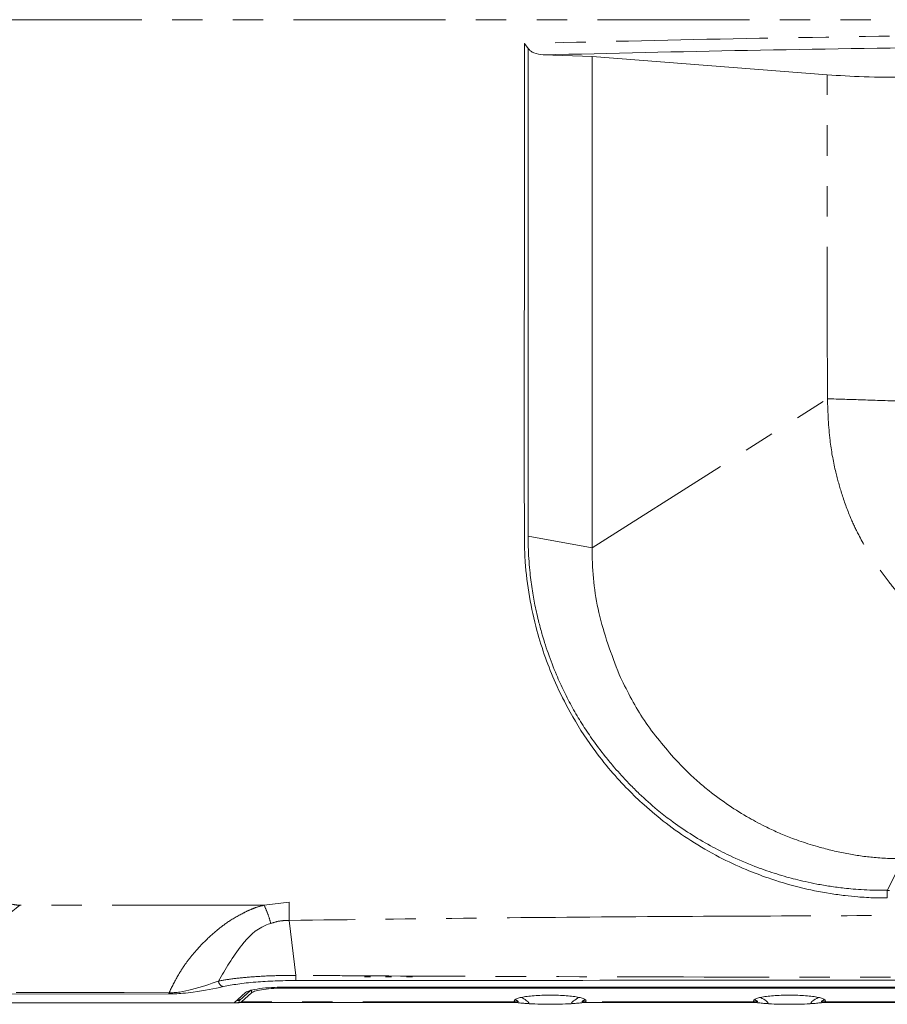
# Model space of a CAD drawing. Header units: millimetres. Extents: x 19 to 844, y 7 to 552.
# Tile 9 of 36: x 76 to 112, y 232 to 273. Entities that reach past the tile are written whole.
import ezdxf

# ---------------------------------------------------------------- set-up
doc = ezdxf.new("R2010")
doc.units = ezdxf.units.MM
doc.linetypes.add('PHANTOM', pattern=[12.7, 6.35, -1.27, 1.27, -1.27, 1.27, -1.27])

msp = doc.modelspace()

# ---------------------------------------------------------------- linework, layer by layer
at = {"color": 7, "linetype": 'Continuous', "lineweight": 15}
for p, q in [((96.959, 271.764), (96.8, 271.978)), ((97.588, 271.5), (99.629, 271.433)), ((99.629, 271.433), (109.46, 270.67)), ((103.031, 242.133), (103.542, 241.607)), ((90.12, 232.959), (90.37, 232.959)), ((90.995, 232.959), (91.245, 232.959)), ((91.87, 232.959), (92.12, 232.959)), ((86.87, 232.537), (146.889, 232.537)), ((71.125, 232.247), (81.91, 232.25)), ((75.556, 232.31), (77.64, 232.311)), ((77.64, 232.311), (79.16, 232.308)), ((79.16, 232.308), (80.076, 232.308)), ((80.076, 232.308), (81.948, 232.298)), ((84.67, 231.88), (85.147, 232.308)), ((84.897, 231.98), (85.368, 232.403)), ((84.972, 231.923), (85.393, 232.301)), ((86.87, 232.498), (146.889, 232.498)), ((84.88, 231.88), (70.555, 231.88)), ((70.655, 231.88), (84.67, 231.88)), ((84.782, 231.981), (84.897, 231.98)), ((84.824, 231.887), (96.531, 231.887)), ((84.88, 232.035), (84.88, 231.883)), ((84.88, 231.887), (84.972, 231.923)), ((96.403, 232.008), (96.38, 231.965)), ((96.38, 231.965), (96.403, 231.923)), ((96.403, 231.923), (96.508, 231.89)), ((99.224, 231.887), (106.53, 231.887)), ((99.356, 231.923), (99.246, 231.89)), ((99.38, 231.965), (99.356, 232.008)), ((99.356, 231.923), (99.38, 231.965)), ((106.403, 232.008), (106.38, 231.965)), ((106.38, 231.965), (106.403, 231.923)), ((106.403, 231.923), (106.497, 231.89)), ((109.226, 231.887), (114.03, 231.887)), ((109.356, 231.923), (109.255, 231.89)), ((109.38, 231.965), (109.356, 232.008)), ((109.356, 231.923), (109.38, 231.965))]:
    msp.add_line(p, q, dxfattribs=at)
at = {"color": 8, "linetype": 'PHANTOM', "lineweight": 0}
for p, q in [((99.629, 250.902), (109.467, 257.129)), ((99.629, 250.902), (96.955, 251.389)), ((112.629, 237.902), (111.969, 236.581)), ((85.921, 235.961), (75.705, 235.96)), ((86.97, 236.089), (85.92, 235.96)), ((87.242, 233.028), (86.968, 235.322)), ((86.87, 232.537), (86.87, 232.498)), ((85.393, 232.301), (85.393, 232.403)), ((96.403, 231.923), (84.972, 231.923)), ((106.403, 231.923), (99.356, 231.923)), ((113.903, 231.923), (109.356, 231.923))]:
    msp.add_line(p, q, dxfattribs=at)
for points, knots in [([(74.455, 272.973), (76.79, 272.973), (81.425, 272.973), (88.546, 272.973), (95.71, 272.973), (102.935, 272.973), (110.216, 272.973), (117.554, 272.973), (124.948, 272.973), (129.899, 272.972), (132.38, 272.972)], [0, 0, 0, 0, 0.129212, 0.256399, 0.381955, 0.506291, 0.629831, 0.753006, 0.876251, 1, 1, 1, 1]), ([(132.38, 272.429), (129.373, 272.423), (123.359, 272.413), (114.389, 272.324), (105.499, 272.186), (99.7, 272.047), (96.8, 271.978)], [0, 0, 0, 0, 0.25, 0.5, 0.75, 1, 1, 1, 1]), ([(109.467, 257.129), (109.467, 257.466), (109.464, 258.239), (109.462, 259.545), (109.46, 261.139), (109.457, 262.878), (109.455, 264.58), (109.456, 266.229), (109.458, 267.875), (109.46, 269.381), (109.46, 270.315), (109.46, 270.67)], [0, 0, 0, 0, 0.074652, 0.171372, 0.289324, 0.427827, 0.55671, 0.666412, 0.793125, 0.921383, 1, 1, 1, 1]), ([(109.467, 257.129), (109.488, 256.547), (109.524, 255.538), (109.762, 254.222), (110.057, 253.147), (110.379, 252.246), (110.829, 251.302), (111.355, 250.386), (111.979, 249.522), (112.626, 248.766), (113.379, 247.998), (114.342, 247.191), (115.595, 246.321), (116.872, 245.63), (118.183, 245.098), (119.365, 244.748), (120.659, 244.548), (121.537, 244.541), (121.99, 244.537)], [0, 0, 0, 0, 0.088347, 0.153387, 0.202538, 0.257758, 0.298703, 0.361389, 0.418144, 0.460735, 0.512658, 0.581695, 0.65168, 0.744381, 0.801729, 0.866669, 0.93127, 1, 1, 1, 1]), ([(112.638, 257.027), (112.06, 257.046), (110.905, 257.083), (109.947, 257.113), (109.467, 257.129)], [0, 0, 0, 0, 0.4999989, 1, 1, 1, 1]), ([(75.705, 235.96), (75.675, 235.961), (75.515, 235.966), (75.335, 236.01), (75.062, 236.13), (74.827, 236.29), (74.639, 236.545), (74.495, 236.838), (74.472, 237.052), (74.455, 237.21)], [0, 0, 0, 0, 0.045617, 0.247873, 0.275396, 0.501357, 0.669028, 0.754779, 1, 1, 1, 1]), ([(111.97, 236.261), (111.97, 236.282), (111.969, 236.325), (111.968, 236.412), (111.968, 236.503), (111.969, 236.556), (111.969, 236.582)], [0, 0, 0, 0, 0.242075, 0.500002, 0.757936, 1, 1, 1, 1]), ([(132.386, 236.582), (130.285, 236.582), (125.924, 236.582), (119.118, 236.582), (114.413, 236.582), (111.969, 236.581)], [0, 0, 0, 0, 0.3086388, 0.6408116, 1, 1, 1, 1]), ([(81.948, 232.298), (82.064, 232.534), (82.264, 232.943), (82.617, 233.501), (82.987, 233.964), (83.391, 234.411), (83.867, 234.85), (84.405, 235.277), (84.918, 235.565), (85.324, 235.768), (85.618, 235.881), (85.81, 235.932), (85.921, 235.961)], [0, 0, 0, 0, 0.172917, 0.299593, 0.395991, 0.509044, 0.628382, 0.733712, 0.855019, 0.910052, 0.948587, 1, 1, 1, 1]), ([(86.202, 235.2), (86.162, 235.334), (86.08, 235.61), (85.975, 235.842), (85.921, 235.961)], [0, 0, 0, 0, 0.485146, 1, 1, 1, 1]), ([(86.97, 236.089), (86.972, 235.972), (86.977, 235.739), (86.971, 235.461), (86.968, 235.322)], [0, 0, 0, 0, 0.499994, 1, 1, 1, 1]), ([(102.424, 235.485), (99.86, 235.466), (94.702, 235.428), (89.556, 235.358), (86.968, 235.322)], [0, 0, 0, 0, 0.4971418, 1, 1, 1, 1]), ([(102.424, 235.485), (104.91, 235.498), (109.562, 235.522), (114.452, 235.535), (116.917, 235.54), (117.237, 235.541), (117.323, 235.541), (122.01, 235.55), (126.911, 235.554), (131.869, 235.554), (132.18, 235.554), (132.261, 235.554), (132.283, 235.554), (132.289, 235.554), (132.29, 235.554)], [0, 0, 0, 0, 0.24988, 0.467456, 0.491179, 0.497395, 0.499586, 0.499846, 0.968184, 0.99177, 0.997804, 0.999382, 0.999935, 1, 1, 1, 1]), ([(86.968, 235.322), (86.837, 235.321), (86.571, 235.318), (86.326, 235.239), (86.202, 235.2)], [0, 0, 0, 0, 0.493485, 1, 1, 1, 1]), ([(84.013, 232.79), (84.215, 232.825), (84.613, 232.894), (85.41, 232.969), (86.295, 233.019), (86.929, 233.025), (87.242, 233.028)], [0, 0, 0, 0, 0.253744, 0.500387, 0.752847, 1, 1, 1, 1]), ([(132.428, 232.942), (125.378, 232.942), (113.69, 232.941), (99.448, 232.964), (91.707, 232.998), (88.433, 233.019), (87.613, 233.025), (87.343, 233.027), (87.242, 233.028)], [0, 0, 0, 0, 0.468067, 0.775997, 0.945565, 0.982013, 0.993314, 1, 1, 1, 1]), ([(87.243, 232.812), (87.243, 232.818), (87.243, 232.832), (87.242, 232.881), (87.242, 232.949), (87.242, 233.002), (87.242, 233.028)], [0, 0, 0, 0, 0.239361, 0.494467, 0.752561, 1, 1, 1, 1]), ([(84.216, 232.558), (84.192, 232.564), (84.144, 232.575), (84.079, 232.629), (84.031, 232.704), (84.019, 232.762), (84.013, 232.79)], [0, 0, 0, 0, 0.241955, 0.500007, 0.758051, 1, 1, 1, 1]), ([(81.948, 232.298), (81.948, 232.296), (81.948, 232.289), (81.946, 232.278), (81.946, 232.267), (81.942, 232.26), (81.93, 232.254), (81.918, 232.251), (81.911, 232.25), (81.91, 232.25)], [0, 0, 0, 0, 0.084601, 0.239795, 0.471071, 0.595251, 0.72535, 0.984125, 1, 1, 1, 1]), ([(96.403, 232.008), (96.444, 231.992), (96.5, 231.971), (96.542, 231.946), (96.547, 231.938), (96.549, 231.934)], [0, 0, 0, 0, 0.554519, 0.7854, 1, 1, 1, 1]), ([(96.549, 231.934), (96.547, 231.931), (96.543, 231.924), (96.501, 231.918), (96.444, 231.921), (96.403, 231.923)], [0, 0, 0, 0, 0.21595, 0.446713, 1, 1, 1, 1]), ([(99.211, 231.934), (99.213, 231.938), (99.217, 231.946), (99.259, 231.971), (99.316, 231.992), (99.356, 232.008)], [0, 0, 0, 0, 0.214597, 0.445479, 1, 1, 1, 1]), ([(99.356, 231.923), (99.315, 231.921), (99.258, 231.918), (99.216, 231.924), (99.212, 231.931), (99.211, 231.934)], [0, 0, 0, 0, 0.553277, 0.784051, 1, 1, 1, 1]), ([(106.403, 232.008), (106.444, 231.992), (106.5, 231.971), (106.542, 231.946), (106.547, 231.938), (106.549, 231.934)], [0, 0, 0, 0, 0.554516, 0.785405, 1, 1, 1, 1]), ([(106.549, 231.934), (106.547, 231.931), (106.543, 231.924), (106.501, 231.918), (106.444, 231.921), (106.403, 231.923)], [0, 0, 0, 0, 0.21595, 0.446713, 1, 1, 1, 1]), ([(109.211, 231.934), (109.213, 231.938), (109.217, 231.946), (109.259, 231.971), (109.316, 231.992), (109.356, 232.008)], [0, 0, 0, 0, 0.214597, 0.445479, 1, 1, 1, 1]), ([(109.356, 231.923), (109.315, 231.921), (109.258, 231.918), (109.216, 231.924), (109.212, 231.931), (109.211, 231.934)], [0, 0, 0, 0, 0.553287, 0.78405, 1, 1, 1, 1])]:
    msp.add_open_spline(points, degree=3, knots=knots, dxfattribs=at)
at = {"color": 7, "linetype": 'Continuous', "lineweight": 15}
for points, knots in [([(96.799, 271.978), (96.803, 268.545), (96.807, 264.96), (96.798, 260.667), (96.796, 259.247), (96.796, 257.679), (96.796, 255.962), (96.797, 254.514), (96.798, 252.802), (96.799, 251.949), (96.799, 251.387)], [0, 0, 0, 0, 0.4997556, 0.5217199, 0.6248424, 0.7065313, 0.7499344, 0.8749488, 0.9175989, 1, 1, 1, 1]), ([(96.955, 251.389), (96.955, 251.731), (96.956, 252.526), (96.957, 253.893), (96.96, 255.575), (96.963, 257.253), (96.964, 258.792), (96.963, 260.162), (96.961, 261.29), (96.959, 262.326), (96.957, 263.278), (96.956, 264.339), (96.955, 265.379), (96.955, 266.312), (96.956, 267.297), (96.956, 268.407), (96.958, 269.654), (96.958, 270.797), (96.959, 271.498), (96.959, 271.764)], [0, 0, 0, 0, 0.050682, 0.117971, 0.20186, 0.298666, 0.364982, 0.428269, 0.500206, 0.53088, 0.580608, 0.640255, 0.686975, 0.733542, 0.777497, 0.831953, 0.89684, 0.960885, 1, 1, 1, 1]), ([(96.959, 271.764), (96.991, 271.73), (97.061, 271.656), (97.268, 271.54), (97.454, 271.517), (97.588, 271.5)], [0, 0, 0, 0, 0.195173, 0.423931, 1, 1, 1, 1]), ([(132.38, 271.933), (129.441, 271.927), (123.564, 271.917), (114.795, 271.832), (106.102, 271.7), (100.426, 271.567), (97.588, 271.5)], [0, 0, 0, 0, 0.249998, 0.5, 0.749998, 1, 1, 1, 1]), ([(99.629, 271.433), (99.629, 271.18), (99.63, 270.619), (99.631, 269.694), (99.631, 268.592), (99.63, 267.428), (99.629, 266.424), (99.629, 265.723), (99.628, 265.297), (99.629, 264.896), (99.629, 264.434), (99.63, 263.749), (99.631, 263.032), (99.631, 262.207), (99.63, 261.498), (99.629, 260.809), (99.629, 260.104), (99.629, 259.341), (99.63, 258.591), (99.63, 258.003), (99.63, 257.468), (99.63, 256.85), (99.629, 256.014), (99.629, 255.086), (99.628, 254.24), (99.628, 253.566), (99.628, 252.983), (99.629, 252.249), (99.629, 251.61), (99.629, 251.12), (99.629, 250.961), (99.629, 250.902)], [0, 0, 0, 0, 0.036911, 0.081849, 0.134886, 0.197639, 0.251674, 0.281398, 0.299886, 0.313823, 0.33984, 0.367297, 0.413715, 0.444459, 0.487706, 0.517086, 0.544966, 0.590552, 0.628351, 0.654458, 0.676283, 0.706451, 0.7448, 0.79838, 0.842089, 0.868631, 0.897185, 0.927673, 0.976449, 0.991319, 1, 1, 1, 1]), ([(109.46, 270.67), (109.955, 270.638), (110.945, 270.575), (112.166, 270.565), (112.775, 270.56)], [0, 0, 0, 0, 0.500384, 1, 1, 1, 1]), ([(96.799, 251.387), (96.8, 251.25), (96.802, 250.891), (96.846, 250.045), (96.989, 248.858), (97.284, 247.517), (97.662, 246.314), (98.121, 245.17), (98.758, 243.891), (99.54, 242.664), (100.375, 241.601), (101.097, 240.815), (101.865, 240.08), (102.734, 239.358), (103.778, 238.625), (104.894, 237.98), (105.98, 237.472), (107.092, 237.047), (108.263, 236.699), (109.349, 236.476), (110.173, 236.362), (110.8, 236.301), (111.39, 236.264), (111.802, 236.262), (111.97, 236.261)], [0, 0, 0, 0, 0.016824, 0.043933, 0.103877, 0.163421, 0.212925, 0.259883, 0.316691, 0.391823, 0.443679, 0.489579, 0.529523, 0.581725, 0.636944, 0.696371, 0.749465, 0.791514, 0.847997, 0.902838, 0.928235, 0.949905, 0.97958, 1, 1, 1, 1]), ([(111.969, 236.582), (111.807, 236.582), (111.482, 236.582), (111.007, 236.601), (110.57, 236.631), (110.097, 236.677), (109.588, 236.744), (109.045, 236.837), (108.562, 236.938), (108.145, 237.038), (107.746, 237.144), (107.346, 237.263), (106.927, 237.4), (106.626, 237.508), (106.105, 237.707), (105.448, 237.99), (104.548, 238.451), (103.722, 238.941), (102.983, 239.449), (102.274, 240.005), (101.705, 240.514), (101.215, 241.001), (100.873, 241.364), (100.53, 241.75), (100.111, 242.254), (99.65, 242.868), (99.197, 243.549), (98.808, 244.207), (98.454, 244.887), (98.108, 245.649), (97.843, 246.336), (97.658, 246.896), (97.53, 247.318), (97.388, 247.837), (97.269, 248.364), (97.179, 248.838), (97.121, 249.191), (97.069, 249.567), (97.003, 250.151), (96.967, 250.71), (96.956, 251.187), (96.956, 251.337), (96.955, 251.389)], [0, 0, 0, 0, 0.020002, 0.040008, 0.058605, 0.074092, 0.098895, 0.122326, 0.14293, 0.160996, 0.176521, 0.195429, 0.214314, 0.233174, 0.236768, 0.286529, 0.326297, 0.369979, 0.41355, 0.445189, 0.489238, 0.514112, 0.535921, 0.554667, 0.581458, 0.621305, 0.653991, 0.6866, 0.719129, 0.751573, 0.792633, 0.811821, 0.825735, 0.847957, 0.879331, 0.893286, 0.908152, 0.923928, 0.940614, 0.981455, 0.993515, 1, 1, 1, 1]), ([(99.629, 250.902), (99.63, 250.854), (99.632, 249.943), (99.816, 248.097), (100.439, 246.449), (100.761, 245.597)], [0, 0, 0, 0, 0.026364, 0.496603, 1, 1, 1, 1]), ([(100.761, 245.597), (101.067, 244.978), (101.69, 243.716), (102.579, 242.667), (103.031, 242.133)], [0, 0, 0, 0, 0.490503, 1, 1, 1, 1]), ([(103.542, 241.607), (103.706, 241.449), (104.023, 241.145), (104.627, 240.65), (105.335, 240.128), (106.143, 239.627), (106.851, 239.252), (107.458, 238.97), (108.058, 238.726), (108.628, 238.531), (109.218, 238.359), (109.755, 238.222), (110.344, 238.1), (110.923, 238.007), (111.518, 237.942), (112.088, 237.907), (112.465, 237.904), (112.629, 237.902)], [0, 0, 0, 0, 0.069816, 0.134578, 0.240229, 0.340566, 0.426067, 0.484208, 0.54294, 0.620182, 0.663235, 0.723772, 0.782005, 0.837172, 0.892516, 0.953217, 1, 1, 1, 1]), ([(71.124, 232.329), (71.875, 232.912), (73.375, 234.076), (74.929, 235.333), (75.705, 235.96)], [0, 0, 0, 0, 0.50076, 1, 1, 1, 1]), ([(86.202, 235.2), (86.124, 235.174), (85.62, 235.008), (84.793, 234.131), (84.306, 233.293), (84.013, 232.79)], [0, 0, 0, 0, 0.0685023, 0.4403778, 1, 1, 1, 1]), ([(84.216, 232.558), (83.835, 232.474), (83.351, 232.366), (82.573, 232.281), (82.218, 232.253), (82.003, 232.25), (81.91, 232.249)], [0, 0, 0, 0, 0.625704, 0.79461, 0.911809, 1, 1, 1, 1]), ([(84.013, 232.79), (83.664, 232.666), (83.195, 232.5), (82.518, 232.342), (82.18, 232.305), (82.022, 232.3), (81.948, 232.298)], [0, 0, 0, 0, 0.623946, 0.838952, 0.925488, 1, 1, 1, 1]), ([(87.243, 232.812), (86.954, 232.809), (86.372, 232.801), (85.546, 232.748), (84.787, 232.67), (84.406, 232.595), (84.216, 232.558)], [0, 0, 0, 0, 0.243209, 0.489535, 0.745199, 1, 1, 1, 1]), ([(85.147, 232.308), (85.204, 232.342), (85.312, 232.404), (85.727, 232.475), (86.238, 232.528), (86.65, 232.534), (86.87, 232.537)], [0, 0, 0, 0, 0.266714, 0.50061, 0.734015, 1, 1, 1, 1]), ([(132.428, 232.823), (132.294, 232.823), (131.179, 232.823), (123.648, 232.824), (108.721, 232.826), (94.774, 232.817), (87.243, 232.812)], [0, 0, 0, 0, 0.008944, 0.074015, 0.500008, 1, 1, 1, 1]), ([(85.393, 232.301), (85.444, 232.33), (85.541, 232.384), (85.888, 232.444), (86.332, 232.49), (86.683, 232.495), (86.87, 232.498)], [0, 0, 0, 0, 0.266742, 0.500655, 0.734039, 1, 1, 1, 1]), ([(99.084, 232.107), (99.008, 232.121), (98.856, 232.149), (98.557, 232.179), (98.228, 232.198), (97.88, 232.205), (97.531, 232.198), (97.203, 232.179), (96.904, 232.149), (96.751, 232.121), (96.675, 232.107)], [0, 0, 0, 0, 0.125516, 0.250874, 0.375798, 0.500002, 0.624201, 0.749127, 0.874485, 1, 1, 1, 1]), ([(109.084, 232.107), (109.008, 232.121), (108.856, 232.149), (108.557, 232.179), (108.228, 232.198), (107.88, 232.205), (107.531, 232.198), (107.203, 232.179), (106.904, 232.149), (106.751, 232.121), (106.675, 232.107)], [0, 0, 0, 0, 0.125516, 0.250874, 0.375798, 0.5, 0.624201, 0.749127, 0.874485, 1, 1, 1, 1]), ([(96.675, 232.107), (96.612, 232.092), (96.485, 232.061), (96.431, 232.025), (96.403, 232.008)], [0, 0, 0, 0, 0.4994939, 1, 1, 1, 1]), ([(96.491, 231.891), (96.527, 231.887), (96.603, 231.878), (96.759, 231.861), (96.861, 231.852), (96.93, 231.846)], [0, 0, 0, 0, 0.232333, 0.476885, 1, 1, 1, 1]), ([(96.675, 232.107), (96.747, 232.064), (96.867, 231.99), (96.955, 231.92), (96.982, 231.887), (96.992, 231.853), (96.973, 231.84), (96.916, 231.847), (96.915, 231.848)], [0, 0, 0, 0, 0.285187, 0.4796092, 0.6047234, 0.6681767, 0.9912524, 1, 1, 1, 1]), ([(96.891, 231.849), (97.045, 231.84), (97.352, 231.823), (97.88, 231.816), (98.407, 231.823), (98.713, 231.84), (98.867, 231.849)], [0, 0, 0, 0, 0.251528, 0.50002, 0.748536, 1, 1, 1, 1]), ([(98.847, 231.85), (98.842, 231.849), (98.774, 231.833), (98.769, 231.854), (98.775, 231.878), (98.783, 231.9), (98.851, 231.965), (99, 232.056), (99.084, 232.107)], [0, 0, 0, 0, 0.024563, 0.355876, 0.360341, 0.398627, 0.662027, 1, 1, 1, 1]), ([(98.81, 231.845), (98.845, 231.848), (98.914, 231.854), (99.03, 231.865), (99.148, 231.878), (99.227, 231.887), (99.265, 231.891)], [0, 0, 0, 0, 0.268789, 0.524664, 0.768488, 1, 1, 1, 1]), ([(99.356, 232.008), (99.328, 232.025), (99.274, 232.061), (99.147, 232.092), (99.084, 232.107)], [0, 0, 0, 0, 0.500509, 1, 1, 1, 1]), ([(106.675, 232.107), (106.612, 232.092), (106.485, 232.061), (106.431, 232.025), (106.403, 232.008)], [0, 0, 0, 0, 0.49949, 1, 1, 1, 1]), ([(106.491, 231.891), (106.525, 231.887), (106.596, 231.879), (106.742, 231.863), (106.838, 231.854), (106.903, 231.848)], [0, 0, 0, 0, 0.232767, 0.47749, 1, 1, 1, 1]), ([(106.675, 232.107), (106.764, 232.053), (106.931, 231.951), (107.005, 231.863), (106.975, 231.835), (106.904, 231.849), (106.901, 231.849)], [0, 0, 0, 0, 0.357241, 0.673868, 0.989968, 1, 1, 1, 1]), ([(106.892, 231.849), (107.045, 231.84), (107.35, 231.822), (107.874, 231.815), (108.396, 231.822), (108.701, 231.839), (108.854, 231.848)], [0, 0, 0, 0, 0.2516604, 0.5002198, 0.7487014, 1, 1, 1, 1]), ([(108.854, 231.849), (108.853, 231.848), (108.783, 231.836), (108.755, 231.863), (108.828, 231.95), (108.995, 232.053), (109.084, 232.107)], [0, 0, 0, 0, 0.003942, 0.321956, 0.640512, 1, 1, 1, 1]), ([(108.858, 231.849), (108.923, 231.855), (109.018, 231.863), (109.163, 231.879), (109.233, 231.887), (109.267, 231.891)], [0, 0, 0, 0, 0.52259, 0.76728, 1, 1, 1, 1]), ([(109.356, 232.008), (109.328, 232.025), (109.274, 232.061), (109.147, 232.092), (109.084, 232.107)], [0, 0, 0, 0, 0.500509, 1, 1, 1, 1])]:
    msp.add_open_spline(points, degree=3, knots=knots, dxfattribs=at)

doc.saveas('drawing.dxf')
